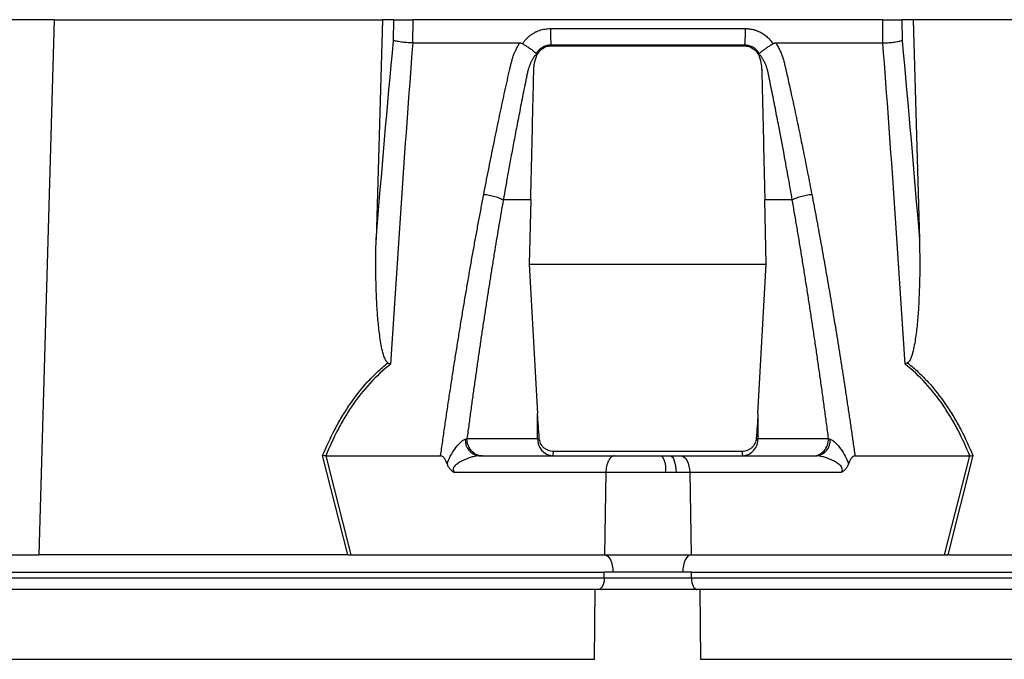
# Model space of a CAD drawing. Header units: millimetres. Extents: x 7 to 1569, y 11 to 2128.
# Tile 15 of 20: x 1080 to 1249, y 572 to 682. Entities that reach past the tile are written whole.
import ezdxf

# ---------------------------------------------------------------- set-up
doc = ezdxf.new("R2010")
doc.units = ezdxf.units.MM

msp = doc.modelspace()

# ---------------------------------------------------------------- linework, layer by layer
at = {"color": 7, "linetype": 'Continuous', "lineweight": 25}
for p, q in [((1085.62, 682.26), (1027.87, 682.26)), ((1085.62, 682.26), (1082.99, 590.26)), ((1085.62, 682.26), (1142.02, 682.26)), ((1142.02, 682.26), (1140.94, 644.47)), ((1143.96, 682.26), (1142.02, 682.26)), ((1143.92, 678.71), (1143.96, 682.26)), ((1147.25, 682.26), (1147.21, 678.27)), ((1227.99, 682.26), (1147.25, 682.26)), ((1228.03, 678.27), (1227.99, 682.26)), ((1231.28, 682.26), (1231.32, 678.71)), ((1233.22, 682.26), (1231.28, 682.26)), ((1233.22, 682.26), (1234.3, 644.47)), ((1289.62, 682.26), (1233.22, 682.26)), ((1166.12, 678.13), (1166.21, 678.26)), ((1209.03, 678.26), (1209.12, 678.13)), ((1167.5, 651.26), (1162.78, 651.26)), ((1167.5, 651.26), (1167.25, 640.23)), ((1207.99, 640.23), (1207.73, 651.26)), ((1212.45, 651.26), (1207.73, 651.26)), ((1167.25, 640.23), (1168.68, 614.51)), ((1167.25, 640.23), (1207.99, 640.23)), ((1206.55, 614.51), (1207.99, 640.23)), ((1168.68, 610.26), (1168.68, 614.51)), ((1206.55, 614.51), (1206.55, 610.26)), ((1156.55, 610.26), (1168.68, 610.26)), ((1168.68, 610.26), (1168.97, 610.26)), ((1206.27, 610.26), (1206.55, 610.26)), ((1206.55, 610.26), (1218.68, 610.26)), ((1203.83, 608.01), (1171.41, 608.01)), ((1136.08, 590.26), (1131.74, 607.29)), ((1132.27, 607.26), (1136.6, 590.26)), ((1132.28, 607.26), (1152.01, 607.26)), ((1158.59, 607.26), (1181.92, 607.26)), ((1181.92, 607.26), (1190.05, 607.26)), ((1190.05, 607.26), (1191.46, 607.26)), ((1191.46, 607.26), (1193.32, 607.26)), ((1193.32, 607.26), (1216.65, 607.26)), ((1223.23, 607.26), (1242.96, 607.26)), ((1238.64, 590.26), (1242.97, 607.26)), ((1243.5, 607.29), (1239.16, 590.26)), ((1180.42, 604.37), (1154.38, 604.37)), ((1180.42, 604.37), (1180.17, 590.26)), ((1190.69, 604.37), (1180.42, 604.37)), ((1192.48, 604.37), (1190.69, 604.37)), ((1194.82, 604.37), (1192.48, 604.37)), ((1194.82, 604.37), (1195.07, 590.26)), ((1220.86, 604.37), (1194.82, 604.37)), ((1022.46, 590.26), (1082.99, 590.26)), ((1135.79, 590.26), (1082.99, 590.26)), ((1136.6, 590.26), (1180.17, 590.26)), ((1180.17, 590.26), (1195.07, 590.26)), ((1195.07, 590.26), (1238.64, 590.26)), ((1239.45, 590.26), (1292.25, 590.26)), ((938.12, 587.26), (1180.12, 587.26)), ((1181.62, 587.26), (1180.12, 587.26)), ((1180.12, 586.26), (1180.12, 587.26)), ((1193.62, 587.26), (1181.62, 587.26)), ((1195.12, 587.26), (1193.62, 587.26)), ((1195.12, 587.26), (1437.12, 587.26)), ((1195.12, 586.26), (1195.12, 587.26)), ((938.12, 586.26), (1180.12, 586.26)), ((1180.12, 586.26), (1195.12, 586.26)), ((1195.12, 586.26), (1437.12, 586.26)), ((1178.59, 584.26), (936.59, 584.26)), ((1178.49, 572.26), (1178.59, 584.26)), ((1196.65, 584.26), (1178.59, 584.26)), ((1196.75, 572.26), (1196.65, 584.26)), ((1438.65, 584.26), (1196.65, 584.26)), ((1178.49, 572.26), (936.49, 572.26)), ((1438.75, 572.26), (1196.75, 572.26))]:
    msp.add_line(p, q, dxfattribs=at)
at = {"color": 7, "linetype": 'Continuous', "lineweight": 25, "flags": 128}
for points in [[(1191.46, 607.26), (1191.66, 607.21), (1191.84, 607.05), (1192.02, 606.78), (1192.17, 606.42), (1192.29, 605.99), (1192.39, 605.48), (1192.45, 604.94), (1192.48, 604.37)], [(1193.32, 607.26), (1193.61, 607.21), (1193.88, 607.05), (1194.14, 606.78), (1194.36, 606.42), (1194.55, 605.99), (1194.69, 605.48), (1194.78, 604.94), (1194.82, 604.37)], [(1180.17, 590.26), (1180.46, 590.19), (1180.73, 590.01), (1180.98, 589.72), (1181.2, 589.35), (1181.38, 588.9), (1181.51, 588.39), (1181.59, 587.84), (1181.62, 587.26)], [(1195.07, 590.26), (1194.78, 590.19), (1194.51, 590.01), (1194.26, 589.72), (1194.04, 589.35), (1193.86, 588.9), (1193.73, 588.39), (1193.65, 587.84), (1193.62, 587.26)], [(1180.12, 586.26), (1180.1, 585.87), (1180.04, 585.5), (1179.95, 585.15), (1179.83, 584.85), (1179.67, 584.6), (1179.5, 584.42), (1179.31, 584.3), (1179.12, 584.26)], [(1195.12, 586.26), (1195.14, 585.87), (1195.2, 585.5), (1195.29, 585.15), (1195.41, 584.85), (1195.56, 584.6), (1195.74, 584.42), (1195.92, 584.3), (1196.12, 584.26)]]:
    msp.add_lwpolyline(points, dxfattribs=at)
at = {"color": 7, "linetype": 'Continuous', "lineweight": 25}
for centre, radius, start, end in [((1158.95, 609.94), 2.7, 175.7146, 262.3682), ((1171.5, 610.08), 2.82, 176.1887, 265.5981), ((1203.74, 610.08), 2.82, 274.4019, 3.8113), ((1216.29, 609.94), 2.7, 277.6318, 4.2854), ((1169.69, 607.91), 1.72, 337.7702, 3.0913), ((1205.54, 607.91), 1.72, 176.9087, 202.2298), ((1186.86, 605.04), 3.89, 350.0901, 34.8382)]:
    msp.add_arc(centre, radius, start, end, dxfattribs=at)
for centre, major_axis, start_param, end_param in [((1137.12, 587.26), (16.23, -0.25), 1.637472, 1.655677), ((1238.12, 587.26), (16.23, 0.25), 1.485915, 1.504121)]:
    msp.add_ellipse(centre, major_axis=major_axis, ratio=0.184165, start_param=start_param, end_param=end_param, dxfattribs=at)
for points, knots in [([(1143.96, 682.26), (1144.08, 682.26), (1144.25, 682.26), (1144.69, 682.26), (1144.96, 682.26), (1145.41, 682.26), (1145.56, 682.26), (1145.88, 682.26), (1146.05, 682.26), (1146.56, 682.26), (1146.9, 682.26), (1147.25, 682.26)], [0, 0, 0, 0, 0.25, 0.25, 0.5, 0.5, 0.625, 0.625, 0.75, 0.75, 1, 1, 1, 1]), ([(1227.99, 682.26), (1228.34, 682.26), (1228.68, 682.26), (1229.36, 682.26), (1229.69, 682.26), (1230.13, 682.26), (1230.27, 682.26), (1230.54, 682.26), (1230.66, 682.26), (1230.99, 682.26), (1231.16, 682.26), (1231.28, 682.26)], [0, 0, 0, 0, 0.25, 0.25, 0.5, 0.5, 0.625, 0.625, 0.75, 0.75, 1, 1, 1, 1]), ([(1166.21, 678.26), (1166.25, 678.33), (1166.34, 678.47), (1166.49, 678.66), (1166.64, 678.84), (1166.81, 679.02), (1166.97, 679.19), (1167.15, 679.35), (1167.33, 679.5), (1167.52, 679.65), (1167.72, 679.78), (1167.92, 679.91), (1168.13, 680.03), (1168.35, 680.15), (1168.64, 680.28), (1169.02, 680.43), (1169.47, 680.57), (1169.93, 680.66), (1170.41, 680.73), (1170.73, 680.73), (1170.89, 680.74)], [0, 0, 0, 0, 0.044249, 0.088104, 0.131646, 0.174957, 0.218124, 0.261231, 0.304365, 0.347611, 0.391054, 0.434778, 0.478866, 0.523398, 0.568452, 0.654809, 0.74053, 0.826228, 0.912518, 1, 1, 1, 1]), ([(1170.89, 680.74), (1170.89, 680.45), (1170.89, 680.16), (1170.9, 679.57), (1170.91, 679.29), (1170.93, 678.76), (1170.94, 678.53), (1170.97, 678.14), (1170.99, 677.99), (1171, 677.88)], [0, 0, 0, 0, 0.25, 0.25, 0.5, 0.5, 0.75, 0.75, 1, 1, 1, 1]), ([(1204.35, 680.74), (1204.35, 680.45), (1204.35, 680.16), (1204.34, 679.57), (1204.33, 679.29), (1204.31, 678.76), (1204.3, 678.53), (1204.27, 678.14), (1204.25, 677.99), (1204.23, 677.88)], [0, 0, 0, 0, 0.25, 0.25, 0.5, 0.5, 0.75, 0.75, 1, 1, 1, 1]), ([(1204.35, 680.74), (1204.43, 680.74), (1204.59, 680.73), (1204.83, 680.72), (1205.07, 680.69), (1205.3, 680.66), (1205.54, 680.62), (1205.77, 680.56), (1205.99, 680.5), (1206.22, 680.43), (1206.44, 680.34), (1206.73, 680.22), (1207.07, 680.05), (1207.46, 679.83), (1207.83, 679.57), (1208.17, 679.28), (1208.48, 678.97), (1208.77, 678.63), (1208.95, 678.39), (1209.03, 678.26)], [0, 0, 0, 0, 0.043926, 0.087482, 0.130742, 0.173781, 0.216675, 0.259499, 0.302332, 0.345249, 0.388327, 0.431642, 0.51487, 0.596532, 0.677148, 0.757255, 0.837402, 0.918139, 1, 1, 1, 1]), ([(1147.21, 678.27), (1146.86, 678.27), (1146.52, 678.29), (1145.83, 678.35), (1145.51, 678.38), (1145.06, 678.44), (1144.92, 678.46), (1144.66, 678.51), (1144.54, 678.53), (1144.32, 678.58), (1144.22, 678.61), (1144.05, 678.66), (1143.98, 678.69), (1143.92, 678.71)], [0, 0, 0, 0, 0.25, 0.25, 0.5, 0.5, 0.625, 0.625, 0.75, 0.75, 0.875, 0.875, 1, 1, 1, 1]), ([(1228.03, 678.27), (1228.38, 678.27), (1228.72, 678.29), (1229.41, 678.35), (1229.73, 678.38), (1230.18, 678.44), (1230.32, 678.46), (1230.58, 678.51), (1230.7, 678.53), (1230.92, 678.58), (1231.01, 678.61), (1231.18, 678.66), (1231.26, 678.69), (1231.32, 678.71)], [0, 0, 0, 0, 0.25, 0.25, 0.5, 0.5, 0.625, 0.625, 0.75, 0.75, 0.875, 0.875, 1, 1, 1, 1]), ([(1147.22, 678.26), (1146.52, 669.12), (1145.86, 659.93), (1144.59, 641.52), (1143.99, 632.28), (1143.41, 623.02)], [0, 0, 0, 0, 0.5, 0.5, 1, 1, 1, 1]), ([(1159.43, 652.22), (1159.56, 652.91), (1159.83, 654.28), (1160.23, 656.33), (1160.64, 658.37), (1161.05, 660.4), (1161.58, 663.01), (1162.25, 666.21), (1162.93, 669.37), (1163.49, 671.88), (1163.82, 673.37), (1164.06, 674.43), (1164.22, 675.03), (1164.36, 675.55), (1164.53, 676.05), (1164.73, 676.58), (1164.99, 677.15), (1165.28, 677.71), (1165.49, 678.08), (1165.6, 678.26)], [0, 0, 0, 0, 0.077777, 0.1552, 0.232272, 0.308995, 0.385372, 0.530526, 0.674474, 0.747423, 0.819615, 0.846383, 0.869761, 0.889755, 0.906383, 0.929523, 0.9528, 0.976272, 1, 1, 1, 1]), ([(1165.6, 678.26), (1165.64, 678.26), (1165.71, 678.26), (1165.82, 678.25), (1165.93, 678.22), (1166.03, 678.18), (1166.09, 678.15), (1166.12, 678.13)], [0, 0, 0, 0, 0.212576, 0.416535, 0.614103, 0.807726, 1, 1, 1, 1]), ([(1166.12, 678.13), (1166.17, 678.1), (1166.26, 678.04), (1166.4, 677.95), (1166.54, 677.87), (1166.67, 677.78), (1166.8, 677.7), (1166.92, 677.62), (1167.04, 677.54), (1167.15, 677.46), (1167.31, 677.35), (1167.5, 677.21), (1167.72, 677.06), (1167.9, 676.93), (1168.05, 676.81), (1168.17, 676.71), (1168.26, 676.62), (1168.33, 676.55), (1168.37, 676.48), (1168.41, 676.43), (1168.42, 676.38), (1168.42, 676.36)], [0, 0, 0, 0, 0.0487167, 0.0966136, 0.1435694, 0.1894705, 0.2342124, 0.2777006, 0.3198508, 0.3605886, 0.3998472, 0.4963718, 0.5849853, 0.6652775, 0.7370752, 0.8003962, 0.8554081, 0.9023989, 0.9417676, 0.9740487, 1, 1, 1, 1]), ([(1171, 677.88), (1170.95, 677.88), (1170.84, 677.88), (1170.67, 677.87), (1170.5, 677.85), (1170.33, 677.82), (1170.17, 677.78), (1170.01, 677.73), (1169.85, 677.67), (1169.62, 677.56), (1169.33, 677.4), (1169.04, 677.16), (1168.81, 676.93), (1168.64, 676.71), (1168.52, 676.52), (1168.46, 676.4), (1168.44, 676.35)], [0, 0, 0, 0, 0.0535469, 0.1069921, 0.1603595, 0.213674, 0.2669608, 0.3202453, 0.373552, 0.4269048, 0.5644005, 0.6851885, 0.7892429, 0.8764606, 0.9467267, 1, 1, 1, 1]), ([(1168.48, 675.96), (1168.58, 676.22), (1168.71, 676.47), (1168.96, 676.8), (1169.06, 676.91), (1169.26, 677.1), (1169.36, 677.19), (1169.59, 677.35), (1169.71, 677.42), (1169.96, 677.54), (1170.09, 677.6), (1170.36, 677.68), (1170.49, 677.71), (1170.77, 677.75), (1170.91, 677.76), (1171.05, 677.76)], [0, 0, 0, 0, 0.25, 0.25, 0.375, 0.375, 0.5, 0.5, 0.625, 0.625, 0.75, 0.75, 0.875, 0.875, 1, 1, 1, 1]), ([(1204.23, 677.88), (1202.95, 677.88), (1200.2, 677.88), (1196.21, 677.88), (1191.99, 677.88), (1189.12, 677.88), (1186.12, 677.88), (1183.24, 677.88), (1179.02, 677.88), (1175.04, 677.88), (1172.29, 677.88), (1171, 677.88)], [0.758909, 0.758909, 0.758909, 0.758909, 0.7820302, 0.8131687, 0.8443073, 0.8754458, 0.8754458, 0.9065844, 0.9377229, 0.9688615, 0.9919828, 0.9919828, 0.9919828, 0.9919828]), ([(1171.05, 677.76), (1176.57, 677.76), (1182.09, 677.76), (1193.15, 677.76), (1198.67, 677.76), (1204.19, 677.76)], [0, 0, 0, 0, 0.5, 0.5, 1, 1, 1, 1]), ([(1204.19, 677.76), (1204.47, 677.76), (1204.74, 677.72), (1205.14, 677.6), (1205.27, 677.55), (1205.52, 677.42), (1205.64, 677.35), (1205.87, 677.19), (1205.98, 677.1), (1206.18, 676.91), (1206.27, 676.81), (1206.44, 676.58), (1206.52, 676.47), (1206.65, 676.22), (1206.71, 676.09), (1206.76, 675.96)], [0, 0, 0, 0, 0.25, 0.25, 0.375, 0.375, 0.5, 0.5, 0.625, 0.625, 0.75, 0.75, 0.875, 0.875, 1, 1, 1, 1]), ([(1206.8, 676.36), (1206.78, 676.39), (1206.74, 676.47), (1206.67, 676.6), (1206.56, 676.75), (1206.43, 676.92), (1206.27, 677.09), (1206.06, 677.27), (1205.82, 677.45), (1205.54, 677.6), (1205.23, 677.73), (1204.91, 677.82), (1204.57, 677.87), (1204.35, 677.87), (1204.23, 677.88)], [0, 0, 0, 0, 0.0385, 0.086512, 0.144038, 0.211046, 0.287486, 0.373312, 0.4685, 0.573058, 0.679044, 0.785398, 0.892318, 1, 1, 1, 1]), ([(1206.81, 676.36), (1206.82, 676.38), (1206.82, 676.4), (1206.84, 676.44), (1206.87, 676.49), (1206.9, 676.53), (1206.94, 676.58), (1206.99, 676.63), (1207.06, 676.69), (1207.13, 676.76), (1207.22, 676.83), (1207.33, 676.91), (1207.45, 677), (1207.58, 677.11), (1207.74, 677.22), (1207.91, 677.34), (1208.11, 677.48), (1208.34, 677.63), (1208.58, 677.79), (1208.85, 677.96), (1209.03, 678.07), (1209.12, 678.13)], [0, 0, 0, 0, 0.017192, 0.037345, 0.060751, 0.087633, 0.118168, 0.152501, 0.190751, 0.233016, 0.279364, 0.329835, 0.384429, 0.443107, 0.505774, 0.572278, 0.648628, 0.730166, 0.816364, 0.906569, 1, 1, 1, 1]), ([(1209.12, 678.13), (1209.15, 678.14), (1209.2, 678.17), (1209.28, 678.21), (1209.36, 678.23), (1209.45, 678.25), (1209.54, 678.26), (1209.61, 678.26), (1209.64, 678.26)], [0, 0, 0, 0, 0.160202, 0.321039, 0.484027, 0.650625, 0.822199, 1, 1, 1, 1]), ([(1209.64, 678.26), (1209.7, 678.16), (1209.82, 677.95), (1210, 677.64), (1210.16, 677.32), (1210.31, 677), (1210.46, 676.68), (1210.59, 676.36), (1210.71, 676.04), (1210.83, 675.71), (1210.96, 675.29), (1211.11, 674.71), (1211.31, 673.85), (1211.55, 672.79), (1211.82, 671.58), (1212.26, 669.57), (1212.87, 666.75), (1213.63, 663.15), (1214.37, 659.53), (1215.1, 655.89), (1215.57, 653.45), (1215.81, 652.22)], [0, 0, 0, 0, 0.0134228, 0.0267382, 0.0399565, 0.0530881, 0.0661437, 0.0791341, 0.0920702, 0.1049632, 0.1178244, 0.141662, 0.1728313, 0.2170572, 0.2634911, 0.3121266, 0.4491557, 0.58733, 0.7237611, 0.8613131, 1, 1, 1, 1]), ([(1231.83, 623.02), (1231.25, 632.28), (1230.65, 641.52), (1229.38, 659.94), (1228.72, 669.12), (1228.01, 678.26)], [0, 0, 0, 0, 0.5, 0.5, 1, 1, 1, 1]), ([(1168.33, 676.24), (1168.28, 676.17), (1168.18, 676.03), (1168.03, 675.81), (1167.9, 675.59), (1167.77, 675.37), (1167.65, 675.15), (1167.54, 674.93), (1167.44, 674.72), (1167.35, 674.5), (1167.27, 674.28), (1167.19, 674.07), (1167.12, 673.86), (1167.06, 673.66), (1167, 673.41), (1166.93, 673.12), (1166.85, 672.79), (1166.78, 672.46), (1166.72, 672.12), (1166.67, 671.84), (1166.62, 671.6), (1166.57, 671.37), (1166.51, 671.06), (1166.43, 670.67), (1166.26, 669.84), (1166.01, 668.6), (1165.7, 666.99), (1165.4, 665.45), (1165.01, 663.47), (1164.56, 661.08), (1164.05, 658.34), (1163.58, 655.8), (1163.17, 653.47), (1162.91, 651.98), (1162.78, 651.26)], [0, 0, 0, 0, 0.010662, 0.021198, 0.031594, 0.041839, 0.051919, 0.061821, 0.071533, 0.08104, 0.09033, 0.099392, 0.108213, 0.116783, 0.125091, 0.138719, 0.152205, 0.165558, 0.178786, 0.1919, 0.198167, 0.207477, 0.219813, 0.235151, 0.25346, 0.319418, 0.382864, 0.443812, 0.502275, 0.618272, 0.726011, 0.825493, 0.916782, 1, 1, 1, 1]), ([(1167.5, 651.26), (1167.6, 655.39), (1167.75, 661.58), (1167.92, 668.8), (1167.99, 671.89), (1168.02, 673.18), (1168.02, 673.44), (1168.05, 673.95), (1168.07, 674.21), (1168.19, 674.97), (1168.31, 675.48), (1168.48, 675.96)], [0, 0, 0, 0, 0.5, 0.75, 0.875, 0.875, 0.90625, 0.90625, 0.9375, 0.9375, 1, 1, 1, 1]), ([(1206.76, 675.96), (1206.93, 675.48), (1207.05, 674.98), (1207.16, 674.22), (1207.19, 673.96), (1207.22, 673.44), (1207.22, 673.18), (1207.25, 671.9), (1207.32, 668.8), (1207.49, 661.58), (1207.64, 655.39), (1207.73, 651.26)], [0, 0, 0, 0, 0.0625, 0.0625, 0.09375, 0.09375, 0.125, 0.125, 0.25, 0.5, 1, 1, 1, 1]), ([(1212.45, 651.26), (1212.24, 652.49), (1211.78, 655.12), (1211.01, 659.35), (1210.34, 662.85), (1209.84, 665.45), (1209.54, 666.99), (1209.23, 668.59), (1208.97, 669.85), (1208.79, 670.76), (1208.68, 671.3), (1208.57, 671.83), (1208.46, 672.37), (1208.34, 672.91), (1208.26, 673.34), (1208.18, 673.66), (1208.12, 673.89), (1208.04, 674.12), (1207.95, 674.37), (1207.84, 674.62), (1207.73, 674.88), (1207.59, 675.15), (1207.44, 675.42), (1207.28, 675.69), (1207.1, 675.97), (1206.97, 676.15), (1206.91, 676.24)], [0, 0, 0, 0, 0.143085, 0.308796, 0.497427, 0.555835, 0.616742, 0.680167, 0.746121, 0.767405, 0.788723, 0.810074, 0.831456, 0.852865, 0.874301, 0.883002, 0.892336, 0.902282, 0.912815, 0.923904, 0.935514, 0.947608, 0.960145, 0.973084, 0.986383, 1, 1, 1, 1]), ([(1152.01, 607.26), (1152.13, 608.1), (1152.37, 609.77), (1152.73, 612.27), (1153.1, 614.74), (1153.46, 617.21), (1153.84, 619.65), (1154.21, 622.08), (1154.59, 624.5), (1154.98, 626.9), (1155.36, 629.28), (1155.75, 631.64), (1156.15, 633.99), (1156.54, 636.33), (1156.95, 638.65), (1157.35, 640.95), (1157.76, 643.24), (1158.17, 645.51), (1158.59, 647.76), (1159.01, 650), (1159.29, 651.48), (1159.43, 652.22)], [0, 0, 0, 0, 0.055211, 0.110128, 0.164753, 0.219086, 0.273129, 0.326884, 0.38035, 0.43353, 0.486425, 0.539036, 0.591365, 0.643413, 0.695181, 0.746671, 0.797884, 0.848822, 0.899487, 0.949879, 1, 1, 1, 1]), ([(1159.43, 652.22), (1159.73, 652.2), (1160.05, 652.16), (1160.71, 652.04), (1161.04, 651.96), (1161.67, 651.78), (1161.96, 651.68), (1162.44, 651.47), (1162.64, 651.37), (1162.78, 651.26)], [0, 0, 0, 0, 0.25, 0.25, 0.5, 0.5, 0.75, 0.75, 1, 1, 1, 1]), ([(1212.45, 651.26), (1212.6, 651.37), (1212.79, 651.47), (1213.28, 651.68), (1213.57, 651.78), (1214.19, 651.96), (1214.53, 652.04), (1215.19, 652.16), (1215.51, 652.2), (1215.81, 652.22)], [0, 0, 0, 0, 0.25, 0.25, 0.5, 0.5, 0.75, 0.75, 1, 1, 1, 1]), ([(1215.81, 652.22), (1215.93, 651.56), (1216.19, 650.21), (1216.57, 648.19), (1216.95, 646.15), (1217.32, 644.1), (1217.69, 642.04), (1218.06, 639.97), (1218.43, 637.88), (1218.79, 635.78), (1219.15, 633.66), (1219.5, 631.53), (1219.86, 629.39), (1220.21, 627.24), (1220.55, 625.07), (1220.9, 622.89), (1221.24, 620.7), (1221.58, 618.49), (1221.91, 616.27), (1222.25, 614.04), (1222.58, 611.79), (1222.9, 609.53), (1223.12, 608.02), (1223.23, 607.26)], [0, 0, 0, 0, 0.045336, 0.090894, 0.136674, 0.182678, 0.228907, 0.275362, 0.322044, 0.368954, 0.416093, 0.463462, 0.511063, 0.558896, 0.606962, 0.655262, 0.703798, 0.752569, 0.801578, 0.850824, 0.900309, 0.950034, 1, 1, 1, 1]), ([(1162.78, 651.26), (1162.66, 650.55), (1162.41, 649.13), (1162.05, 646.98), (1161.68, 644.81), (1161.32, 642.63), (1160.96, 640.43), (1160.61, 638.21), (1160.26, 635.98), (1159.91, 633.72), (1159.56, 631.46), (1159.21, 629.17), (1158.87, 626.87), (1158.53, 624.54), (1158.2, 622.21), (1157.86, 619.85), (1157.53, 617.48), (1157.2, 615.09), (1156.88, 612.68), (1156.66, 611.07), (1156.55, 610.26)], [0, 0, 0, 0, 0.052635, 0.105609, 0.158921, 0.212573, 0.266566, 0.320902, 0.375581, 0.430604, 0.485973, 0.541688, 0.597751, 0.654162, 0.710923, 0.768034, 0.825496, 0.883311, 0.941478, 1, 1, 1, 1]), ([(1218.68, 610.26), (1218.57, 611.12), (1218.34, 612.83), (1218, 615.37), (1217.65, 617.9), (1217.3, 620.41), (1216.94, 622.9), (1216.59, 625.37), (1216.23, 627.82), (1215.86, 630.25), (1215.5, 632.66), (1215.13, 635.05), (1214.75, 637.42), (1214.38, 639.78), (1214, 642.11), (1213.62, 644.43), (1213.23, 646.72), (1212.85, 649), (1212.58, 650.51), (1212.45, 651.26)], [0, 0, 0, 0, 0.061953, 0.123509, 0.18467, 0.245435, 0.305808, 0.365787, 0.425376, 0.484574, 0.543383, 0.601804, 0.659839, 0.717488, 0.774753, 0.831636, 0.888137, 0.944258, 1, 1, 1, 1]), ([(1142.97, 623.26), (1142.87, 623.31), (1142.79, 623.39), (1142.66, 623.57), (1142.6, 623.66), (1142.44, 623.95), (1142.36, 624.16), (1142.14, 624.79), (1142.03, 625.22), (1141.84, 626.09), (1141.76, 626.53), (1141.62, 627.42), (1141.56, 627.87), (1141.39, 629.2), (1141.3, 630.09), (1141.15, 631.88), (1141.09, 632.78), (1140.95, 635.46), (1140.9, 637.26), (1140.87, 640.86), (1140.88, 642.67), (1140.94, 644.47)], [0, 0, 0, 0, 0.015625, 0.015625, 0.03125, 0.03125, 0.0625, 0.0625, 0.125, 0.125, 0.1875, 0.1875, 0.25, 0.25, 0.375, 0.375, 0.5, 0.5, 0.75, 0.75, 1, 1, 1, 1]), ([(1234.3, 644.47), (1234.35, 642.67), (1234.37, 640.86), (1234.34, 637.26), (1234.29, 635.46), (1234.15, 632.77), (1234.09, 631.87), (1233.94, 630.08), (1233.85, 629.18), (1233.68, 627.85), (1233.62, 627.41), (1233.47, 626.52), (1233.39, 626.08), (1233.2, 625.21), (1233.09, 624.78), (1232.87, 624.15), (1232.79, 623.95), (1232.64, 623.66), (1232.58, 623.56), (1232.45, 623.39), (1232.37, 623.31), (1232.27, 623.26)], [0, 0, 0, 0, 0.25, 0.25, 0.5, 0.5, 0.625, 0.625, 0.75, 0.75, 0.8125, 0.8125, 0.875, 0.875, 0.9375, 0.9375, 0.96875, 0.96875, 0.984375, 0.984375, 1, 1, 1, 1]), ([(1131.74, 607.29), (1132.38, 608.82), (1133.07, 610.33), (1134.23, 612.53), (1134.63, 613.25), (1135.48, 614.67), (1135.92, 615.37), (1137.31, 617.4), (1138.31, 618.69), (1139.96, 620.51), (1140.54, 621.09), (1141.72, 622.21), (1142.33, 622.75), (1142.97, 623.26)], [0, 0, 0, 0, 0.25, 0.25, 0.375, 0.375, 0.5, 0.5, 0.75, 0.75, 0.875, 0.875, 1, 1, 1, 1]), ([(1143.41, 623.02), (1142.14, 622.02), (1140.97, 620.93), (1138.8, 618.57), (1137.8, 617.3), (1136.42, 615.29), (1135.98, 614.6), (1135.14, 613.19), (1134.74, 612.48), (1133.59, 610.29), (1132.91, 608.79), (1132.28, 607.26)], [0, 0, 0, 0, 0.25, 0.25, 0.5, 0.5, 0.625, 0.625, 0.75, 0.75, 1, 1, 1, 1]), ([(1242.96, 607.26), (1242.33, 608.79), (1241.65, 610.29), (1240.51, 612.47), (1240.11, 613.19), (1239.26, 614.6), (1238.82, 615.29), (1237.44, 617.3), (1236.44, 618.57), (1234.27, 620.93), (1233.1, 622.02), (1231.83, 623.02)], [0, 0, 0, 0, 0.25, 0.25, 0.375, 0.375, 0.5, 0.5, 0.75, 0.75, 1, 1, 1, 1]), ([(1232.27, 623.26), (1232.9, 622.75), (1233.52, 622.21), (1234.7, 621.09), (1235.28, 620.51), (1236.93, 618.69), (1237.93, 617.4), (1239.32, 615.36), (1239.77, 614.66), (1240.61, 613.24), (1241.02, 612.52), (1242.17, 610.33), (1242.86, 608.82), (1243.5, 607.29)], [0, 0, 0, 0, 0.125, 0.125, 0.25, 0.25, 0.5, 0.5, 0.625, 0.625, 0.75, 0.75, 1, 1, 1, 1]), ([(1153.13, 605.86), (1153.26, 606.32), (1153.46, 606.77), (1153.91, 607.62), (1154.17, 608.02), (1154.72, 608.78), (1155.01, 609.14), (1155.47, 609.61), (1155.63, 609.75), (1155.95, 609.99), (1156.11, 610.09), (1156.26, 610.14)], [0, 0, 0, 0, 0.25, 0.25, 0.5, 0.5, 0.75, 0.75, 0.875, 0.875, 1, 1, 1, 1]), ([(1159.15, 607.26), (1158.81, 607.26), (1158.47, 607.34), (1157.84, 607.64), (1157.56, 607.87), (1157.07, 608.42), (1156.88, 608.75), (1156.62, 609.48), (1156.55, 609.87), (1156.55, 610.26)], [0, 0, 0, 0, 0.25, 0.25, 0.5, 0.5, 0.75, 0.75, 1, 1, 1, 1]), ([(1171.41, 608.01), (1171.25, 608.01), (1171.1, 608.02), (1170.81, 608.08), (1170.66, 608.12), (1170.37, 608.23), (1170.24, 608.3), (1169.98, 608.46), (1169.86, 608.56), (1169.64, 608.76), (1169.53, 608.87), (1169.35, 609.12), (1169.27, 609.25), (1169.07, 609.66), (1168.99, 609.96), (1168.97, 610.26)], [0, 0, 0, 0, 0.125, 0.125, 0.25, 0.25, 0.375, 0.375, 0.5, 0.5, 0.625, 0.625, 0.75, 0.75, 1, 1, 1, 1]), ([(1206.27, 610.26), (1206.26, 610.11), (1206.23, 609.96), (1206.15, 609.67), (1206.1, 609.53), (1205.97, 609.25), (1205.89, 609.12), (1205.71, 608.88), (1205.6, 608.76), (1205.38, 608.56), (1205.26, 608.46), (1205, 608.3), (1204.86, 608.23), (1204.44, 608.06), (1204.14, 608.01), (1203.83, 608.01)], [0, 0, 0, 0, 0.125, 0.125, 0.25, 0.25, 0.375, 0.375, 0.5, 0.5, 0.625, 0.625, 0.75, 0.75, 1, 1, 1, 1]), ([(1216.09, 607.26), (1216.43, 607.26), (1216.77, 607.34), (1217.39, 607.64), (1217.68, 607.87), (1218.16, 608.42), (1218.36, 608.75), (1218.62, 609.48), (1218.68, 609.87), (1218.68, 610.26)], [0, 0, 0, 0, 0.25, 0.25, 0.5, 0.5, 0.75, 0.75, 1, 1, 1, 1]), ([(1218.98, 610.14), (1219.13, 610.09), (1219.29, 609.99), (1219.6, 609.75), (1219.76, 609.61), (1220.23, 609.14), (1220.52, 608.78), (1221.07, 608.02), (1221.33, 607.62), (1221.78, 606.77), (1221.97, 606.32), (1222.11, 605.86)], [0, 0, 0, 0, 0.125, 0.125, 0.25, 0.25, 0.5, 0.5, 0.75, 0.75, 1, 1, 1, 1]), ([(1153.13, 605.86), (1153.02, 606.16), (1152.89, 606.46), (1152.64, 606.86), (1152.54, 606.99), (1152.37, 607.14), (1152.31, 607.18), (1152.17, 607.24), (1152.1, 607.26), (1152.03, 607.26)], [0, 0, 0, 0, 0.5, 0.5, 0.75, 0.75, 0.875, 0.875, 1, 1, 1, 1]), ([(1153.13, 605.86), (1153.19, 605.69), (1153.26, 605.53), (1153.43, 605.24), (1153.52, 605.1), (1153.74, 604.85), (1153.86, 604.74), (1154.11, 604.54), (1154.25, 604.45), (1154.38, 604.37)], [0, 0, 0, 0, 0.25, 0.25, 0.5, 0.5, 0.75, 0.75, 1, 1, 1, 1]), ([(1158.59, 607.26), (1158.55, 607.26), (1158.5, 607.26), (1158.4, 607.26), (1158.34, 607.25), (1158.19, 607.23), (1158.08, 607.21), (1157.74, 607.14), (1157.5, 607.08), (1156.8, 606.86), (1156.33, 606.68), (1155.65, 606.35), (1155.43, 606.24), (1155, 605.98), (1154.79, 605.84), (1154.51, 605.58), (1154.42, 605.49), (1154.27, 605.29), (1154.22, 605.17), (1154.17, 604.93), (1154.18, 604.8), (1154.26, 604.57), (1154.32, 604.47), (1154.38, 604.37)], [0, 0, 0, 0, 0.03125, 0.03125, 0.0625, 0.0625, 0.125, 0.125, 0.25, 0.25, 0.5, 0.5, 0.625, 0.625, 0.75, 0.75, 0.8125, 0.8125, 0.875, 0.875, 0.9375, 0.9375, 1, 1, 1, 1]), ([(1181.92, 607.26), (1181.74, 607.26), (1181.56, 607.2), (1181.19, 606.92), (1181.02, 606.7), (1180.73, 606.14), (1180.61, 605.8), (1180.46, 605.09), (1180.42, 604.72), (1180.42, 604.37)], [0, 0, 0, 0, 0.25, 0.25, 0.5, 0.5, 0.75, 0.75, 1, 1, 1, 1]), ([(1220.86, 604.37), (1220.92, 604.47), (1220.98, 604.57), (1221.06, 604.8), (1221.07, 604.93), (1221.02, 605.17), (1220.97, 605.28), (1220.82, 605.49), (1220.73, 605.58), (1220.45, 605.84), (1220.24, 605.98), (1219.81, 606.24), (1219.59, 606.35), (1218.91, 606.68), (1218.44, 606.86), (1217.74, 607.08), (1217.5, 607.14), (1217.16, 607.21), (1217.05, 607.23), (1216.84, 607.26), (1216.74, 607.26), (1216.65, 607.26)], [0, 0, 0, 0, 0.0625, 0.0625, 0.125, 0.125, 0.1875, 0.1875, 0.25, 0.25, 0.375, 0.375, 0.5, 0.5, 0.75, 0.75, 0.875, 0.875, 0.9375, 0.9375, 1, 1, 1, 1]), ([(1222.11, 605.86), (1222.05, 605.69), (1221.98, 605.53), (1221.81, 605.24), (1221.72, 605.1), (1221.5, 604.85), (1221.38, 604.74), (1221.13, 604.54), (1220.99, 604.45), (1220.86, 604.37)], [0, 0, 0, 0, 0.25, 0.25, 0.5, 0.5, 0.75, 0.75, 1, 1, 1, 1]), ([(1223.23, 607.26), (1223.08, 607.26), (1222.94, 607.19), (1222.7, 606.99), (1222.61, 606.87), (1222.44, 606.6), (1222.36, 606.45), (1222.23, 606.16), (1222.17, 606.01), (1222.11, 605.86)], [0, 0, 0, 0, 0.25, 0.25, 0.5, 0.5, 0.75, 0.75, 1, 1, 1, 1])]:
    msp.add_open_spline(points, degree=3, knots=knots, dxfattribs=at)
for points in [[(1170.89, 680.74), (1182.03, 680.74), (1193.21, 680.74), (1204.35, 680.74)], [(1140.94, 644.47), (1141.87, 655.93), (1142.86, 667.35), (1143.92, 678.71)], [(1231.32, 678.71), (1232.38, 667.35), (1233.37, 655.93), (1234.3, 644.47)], [(1147.22, 678.26), (1150.26, 678.26), (1156.38, 678.26), (1162.52, 678.26), (1165.6, 678.26)], [(1171, 677.88), (1171.02, 677.84), (1171.03, 677.8), (1171.05, 677.76)], [(1204.19, 677.76), (1204.2, 677.8), (1204.22, 677.84), (1204.24, 677.88)], [(1209.64, 678.26), (1212.71, 678.26), (1218.86, 678.26), (1224.97, 678.26), (1228.02, 678.26)], [(1168.48, 675.96), (1168.46, 676.04), (1168.43, 676.11), (1168.39, 676.17)], [(1206.86, 676.18), (1206.82, 676.12), (1206.78, 676.05), (1206.76, 675.96)], [(1142.97, 623.26), (1143.12, 623.18), (1143.27, 623.1), (1143.41, 623.02)], [(1232.27, 623.26), (1232.12, 623.18), (1231.97, 623.1), (1231.83, 623.02)], [(1168.97, 610.26), (1168.86, 611.68), (1168.76, 613.1), (1168.68, 614.51)], [(1206.55, 614.51), (1206.47, 613.1), (1206.38, 611.68), (1206.27, 610.26)], [(1156.26, 610.14), (1156.37, 610.18), (1156.47, 610.22), (1156.55, 610.26)], [(1218.68, 610.26), (1218.77, 610.22), (1218.87, 610.18), (1218.98, 610.14)], [(1132.27, 607.26), (1132.1, 607.27), (1131.92, 607.28), (1131.74, 607.29)], [(1132.28, 607.26), (1132.28, 607.26), (1132.27, 607.26), (1132.27, 607.26)], [(1242.97, 607.26), (1242.97, 607.26), (1242.96, 607.26), (1242.96, 607.26)], [(1242.97, 607.26), (1243.14, 607.27), (1243.31, 607.28), (1243.5, 607.29)], [(1136.08, 590.26), (1136.26, 590.26), (1136.44, 590.26), (1136.6, 590.26)], [(1238.64, 590.26), (1238.8, 590.26), (1238.98, 590.26), (1239.16, 590.26)]]:
    msp.add_open_spline(points, degree=3, dxfattribs=at)

doc.saveas('drawing.dxf')
